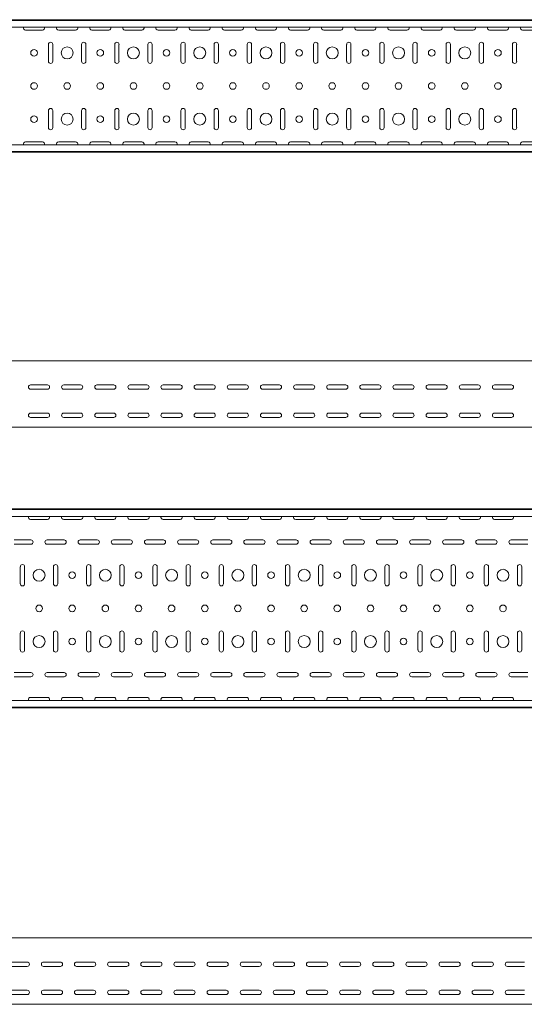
# Model space of a CAD drawing. Header units: millimetres. Extents: x -792 to 3872, y -6969 to -417.
# Tile 18 of 21: x 2321 to 3083, y -3363 to -1877. Entities that reach past the tile are written whole.
import ezdxf

# ---------------------------------------------------------------- set-up
doc = ezdxf.new("R2010")
doc.units = ezdxf.units.MM

msp = doc.modelspace()

# ---------------------------------------------------------------- linework, layer by layer
at = {"color": 7, "linetype": 'Continuous', "lineweight": 15}
for p, q in [((3867.9, -1877.5), (867.9, -1877.5)), ((3867.9, -1878.5), (867.9, -1878.5)), ((3864.9, -1888.7), (870.9, -1888.7)), ((2330.1, -1893.2), (2355.6, -1893.2)), ((2380.1, -1893.2), (2405.6, -1893.2)), ((2430.1, -1893.2), (2455.6, -1893.2)), ((2480.1, -1893.2), (2505.6, -1893.2)), ((2530.1, -1893.2), (2555.6, -1893.2)), ((2580.1, -1893.2), (2605.6, -1893.2)), ((2630.1, -1893.2), (2655.6, -1893.2)), ((2680.1, -1893.2), (2705.6, -1893.2)), ((2730.1, -1893.2), (2755.6, -1893.2)), ((2780.1, -1893.2), (2805.6, -1893.2)), ((2830.1, -1893.2), (2855.6, -1893.2)), ((2880.1, -1893.2), (2905.6, -1893.2)), ((2930.1, -1893.2), (2955.6, -1893.2)), ((2980.1, -1893.2), (3005.6, -1893.2)), ((3030.1, -1893.2), (3055.6, -1893.2)), ((3080.1, -1893.2), (3105.6, -1893.2)), ((2364.6, -1914.7), (2364.6, -1940.2)), ((2371.1, -1940.2), (2371.1, -1914.7)), ((2414.6, -1914.7), (2414.6, -1940.2)), ((2421.1, -1940.2), (2421.1, -1914.7)), ((2464.6, -1914.7), (2464.6, -1940.2)), ((2471.1, -1940.2), (2471.1, -1914.7)), ((2514.6, -1914.7), (2514.6, -1940.2)), ((2521.1, -1940.2), (2521.1, -1914.7)), ((2564.6, -1914.7), (2564.6, -1940.2)), ((2571.1, -1940.2), (2571.1, -1914.7)), ((2614.6, -1914.7), (2614.6, -1940.2)), ((2621.1, -1940.2), (2621.1, -1914.7)), ((2664.6, -1914.7), (2664.6, -1940.2)), ((2671.1, -1940.2), (2671.1, -1914.7)), ((2714.6, -1914.7), (2714.6, -1940.2)), ((2721.1, -1940.2), (2721.1, -1914.7)), ((2764.6, -1914.7), (2764.6, -1940.2)), ((2771.1, -1940.2), (2771.1, -1914.7)), ((2814.6, -1914.7), (2814.6, -1940.2)), ((2821.1, -1940.2), (2821.1, -1914.7)), ((2864.6, -1914.7), (2864.6, -1940.2)), ((2871.1, -1940.2), (2871.1, -1914.7)), ((2914.6, -1914.7), (2914.6, -1940.2)), ((2921.1, -1940.2), (2921.1, -1914.7)), ((2964.6, -1914.7), (2964.6, -1940.2)), ((2971.1, -1940.2), (2971.1, -1914.7)), ((3014.6, -1914.7), (3014.6, -1940.2)), ((3021.1, -1940.2), (3021.1, -1914.7)), ((3064.6, -1914.7), (3064.6, -1940.2)), ((3071.1, -1940.2), (3071.1, -1914.7)), ((2364.6, -2014.7), (2364.6, -2040.2)), ((2371.1, -2040.2), (2371.1, -2014.7)), ((2414.6, -2014.7), (2414.6, -2040.2)), ((2421.1, -2040.2), (2421.1, -2014.7)), ((2464.6, -2014.7), (2464.6, -2040.2)), ((2471.1, -2040.2), (2471.1, -2014.7)), ((2514.6, -2014.7), (2514.6, -2040.2)), ((2521.1, -2040.2), (2521.1, -2014.7)), ((2564.6, -2014.7), (2564.6, -2040.2)), ((2571.1, -2040.2), (2571.1, -2014.7)), ((2614.6, -2014.7), (2614.6, -2040.2)), ((2621.1, -2040.2), (2621.1, -2014.7)), ((2664.6, -2014.7), (2664.6, -2040.2)), ((2671.1, -2040.2), (2671.1, -2014.7)), ((2714.6, -2014.7), (2714.6, -2040.2)), ((2721.1, -2040.2), (2721.1, -2014.7)), ((2764.6, -2014.7), (2764.6, -2040.2)), ((2771.1, -2040.2), (2771.1, -2014.7)), ((2814.6, -2014.7), (2814.6, -2040.2)), ((2821.1, -2040.2), (2821.1, -2014.7)), ((2864.6, -2014.7), (2864.6, -2040.2)), ((2871.1, -2040.2), (2871.1, -2014.7)), ((2914.6, -2014.7), (2914.6, -2040.2)), ((2921.1, -2040.2), (2921.1, -2014.7)), ((2964.6, -2014.7), (2964.6, -2040.2)), ((2971.1, -2040.2), (2971.1, -2014.7)), ((3014.6, -2014.7), (3014.6, -2040.2)), ((3021.1, -2040.2), (3021.1, -2014.7)), ((3064.6, -2014.7), (3064.6, -2040.2)), ((3071.1, -2040.2), (3071.1, -2014.7)), ((2355.6, -2061.7), (2330.1, -2061.7)), ((2405.6, -2061.7), (2380.1, -2061.7)), ((2455.6, -2061.7), (2430.1, -2061.7)), ((2505.6, -2061.7), (2480.1, -2061.7)), ((2555.6, -2061.7), (2530.1, -2061.7)), ((2605.6, -2061.7), (2580.1, -2061.7)), ((2655.6, -2061.7), (2630.1, -2061.7)), ((2705.6, -2061.7), (2680.1, -2061.7)), ((2755.6, -2061.7), (2730.1, -2061.7)), ((2805.6, -2061.7), (2780.1, -2061.7)), ((2855.6, -2061.7), (2830.1, -2061.7)), ((2905.6, -2061.7), (2880.1, -2061.7)), ((2955.6, -2061.7), (2930.1, -2061.7)), ((3005.6, -2061.7), (2980.1, -2061.7)), ((3055.6, -2061.7), (3030.1, -2061.7)), ((3105.6, -2061.7), (3080.1, -2061.7)), ((867.9, -2076.5), (3867.9, -2076.5)), ((3867.9, -2077.5), (867.9, -2077.5)), ((3864.9, -2066.3), (870.9, -2066.3)), ((3825.5, -2392.3), (825.5, -2392.3)), ((2337.7, -2428.5), (2363.2, -2428.5)), ((2363.2, -2435), (2337.7, -2435)), ((2387.7, -2428.5), (2413.2, -2428.5)), ((2413.2, -2435), (2387.7, -2435)), ((2437.7, -2428.5), (2463.2, -2428.5)), ((2463.2, -2435), (2437.7, -2435)), ((2487.7, -2428.5), (2513.2, -2428.5)), ((2513.2, -2435), (2487.7, -2435)), ((2537.7, -2428.5), (2563.2, -2428.5)), ((2563.2, -2435), (2537.7, -2435)), ((2587.7, -2428.5), (2613.2, -2428.5)), ((2613.2, -2435), (2587.7, -2435)), ((2637.7, -2428.5), (2663.2, -2428.5)), ((2663.2, -2435), (2637.7, -2435)), ((2687.7, -2428.5), (2713.2, -2428.5)), ((2713.2, -2435), (2687.7, -2435)), ((2737.7, -2428.5), (2763.2, -2428.5)), ((2763.2, -2435), (2737.7, -2435)), ((2787.7, -2428.5), (2813.2, -2428.5)), ((2813.2, -2435), (2787.7, -2435)), ((2837.7, -2428.5), (2863.2, -2428.5)), ((2863.2, -2435), (2837.7, -2435)), ((2887.7, -2428.5), (2913.2, -2428.5)), ((2913.2, -2435), (2887.7, -2435)), ((2937.7, -2428.5), (2963.2, -2428.5)), ((2963.2, -2435), (2937.7, -2435)), ((2987.7, -2428.5), (3013.2, -2428.5)), ((3013.2, -2435), (2987.7, -2435)), ((3037.7, -2428.5), (3063.2, -2428.5)), ((3063.2, -2435), (3037.7, -2435)), ((2337.7, -2471), (2363.2, -2471)), ((2363.2, -2477.5), (2337.7, -2477.5)), ((2387.7, -2471), (2413.2, -2471)), ((2413.2, -2477.5), (2387.7, -2477.5)), ((2437.7, -2471), (2463.2, -2471)), ((2463.2, -2477.5), (2437.7, -2477.5)), ((2487.7, -2471), (2513.2, -2471)), ((2513.2, -2477.5), (2487.7, -2477.5)), ((2537.7, -2471), (2563.2, -2471)), ((2563.2, -2477.5), (2537.7, -2477.5)), ((2587.7, -2471), (2613.2, -2471)), ((2613.2, -2477.5), (2587.7, -2477.5)), ((2637.7, -2471), (2663.2, -2471)), ((2663.2, -2477.5), (2637.7, -2477.5)), ((2687.7, -2471), (2713.2, -2471)), ((2713.2, -2477.5), (2687.7, -2477.5)), ((2737.7, -2471), (2763.2, -2471)), ((2763.2, -2477.5), (2737.7, -2477.5)), ((2787.7, -2471), (2813.2, -2471)), ((2813.2, -2477.5), (2787.7, -2477.5)), ((2837.7, -2471), (2863.2, -2471)), ((2863.2, -2477.5), (2837.7, -2477.5)), ((2887.7, -2471), (2913.2, -2471)), ((2913.2, -2477.5), (2887.7, -2477.5)), ((2937.7, -2471), (2963.2, -2471)), ((2963.2, -2477.5), (2937.7, -2477.5)), ((2987.7, -2471), (3013.2, -2471)), ((3013.2, -2477.5), (2987.7, -2477.5)), ((3037.7, -2471), (3063.2, -2471)), ((3063.2, -2477.5), (3037.7, -2477.5)), ((3825.5, -2492.3), (825.5, -2492.3)), ((3825.5, -2615.6), (825.5, -2615.6)), ((3825.5, -2616.6), (825.5, -2616.6)), ((3822.5, -2626.8), (828.5, -2626.8)), ((2337.7, -2631.4), (2363.2, -2631.4)), ((2387.7, -2631.4), (2413.2, -2631.4)), ((2437.7, -2631.4), (2463.2, -2631.4)), ((2487.7, -2631.4), (2513.2, -2631.4)), ((2537.7, -2631.4), (2563.2, -2631.4)), ((2587.7, -2631.4), (2613.2, -2631.4)), ((2637.7, -2631.4), (2663.2, -2631.4)), ((2687.7, -2631.4), (2713.2, -2631.4)), ((2737.7, -2631.4), (2763.2, -2631.4)), ((2787.7, -2631.4), (2813.2, -2631.4)), ((2837.7, -2631.4), (2863.2, -2631.4)), ((2887.7, -2631.4), (2913.2, -2631.4)), ((2937.7, -2631.4), (2963.2, -2631.4)), ((2987.7, -2631.4), (3013.2, -2631.4)), ((3037.7, -2631.4), (3063.2, -2631.4)), ((2338.2, -2662.4), (2312.7, -2662.4)), ((2312.7, -2668.9), (2338.2, -2668.9)), ((2388.2, -2662.4), (2362.7, -2662.4)), ((2362.7, -2668.9), (2388.2, -2668.9)), ((2438.2, -2662.4), (2412.7, -2662.4)), ((2412.7, -2668.9), (2438.2, -2668.9)), ((2488.2, -2662.4), (2462.7, -2662.4)), ((2462.7, -2668.9), (2488.2, -2668.9)), ((2538.2, -2662.4), (2512.7, -2662.4)), ((2512.7, -2668.9), (2538.2, -2668.9)), ((2588.2, -2662.4), (2562.7, -2662.4)), ((2562.7, -2668.9), (2588.2, -2668.9)), ((2638.2, -2662.4), (2612.7, -2662.4)), ((2612.7, -2668.9), (2638.2, -2668.9)), ((2688.2, -2662.4), (2662.7, -2662.4)), ((2662.7, -2668.9), (2688.2, -2668.9)), ((2738.2, -2662.4), (2712.7, -2662.4)), ((2712.7, -2668.9), (2738.2, -2668.9)), ((2788.2, -2662.4), (2762.7, -2662.4)), ((2762.7, -2668.9), (2788.2, -2668.9)), ((2838.2, -2662.4), (2812.7, -2662.4)), ((2812.7, -2668.9), (2838.2, -2668.9)), ((2888.2, -2662.4), (2862.7, -2662.4)), ((2862.7, -2668.9), (2888.2, -2668.9)), ((2938.2, -2662.4), (2912.7, -2662.4)), ((2912.7, -2668.9), (2938.2, -2668.9)), ((2988.2, -2662.4), (2962.7, -2662.4)), ((2962.7, -2668.9), (2988.2, -2668.9)), ((3038.2, -2662.4), (3012.7, -2662.4)), ((3012.7, -2668.9), (3038.2, -2668.9)), ((3088.2, -2662.4), (3062.7, -2662.4)), ((3062.7, -2668.9), (3088.2, -2668.9)), ((2322.2, -2702.9), (2322.2, -2728.4)), ((2328.7, -2728.4), (2328.7, -2702.9)), ((2372.2, -2702.9), (2372.2, -2728.4)), ((2378.7, -2728.4), (2378.7, -2702.9)), ((2422.2, -2702.9), (2422.2, -2728.4)), ((2428.7, -2728.4), (2428.7, -2702.9)), ((2472.2, -2702.9), (2472.2, -2728.4)), ((2478.7, -2728.4), (2478.7, -2702.9)), ((2522.2, -2702.9), (2522.2, -2728.4)), ((2528.7, -2728.4), (2528.7, -2702.9)), ((2572.2, -2702.9), (2572.2, -2728.4)), ((2578.7, -2728.4), (2578.7, -2702.9)), ((2622.2, -2702.9), (2622.2, -2728.4)), ((2628.7, -2728.4), (2628.7, -2702.9)), ((2672.2, -2702.9), (2672.2, -2728.4)), ((2678.7, -2728.4), (2678.7, -2702.9)), ((2722.2, -2702.9), (2722.2, -2728.4)), ((2728.7, -2728.4), (2728.7, -2702.9)), ((2772.2, -2702.9), (2772.2, -2728.4)), ((2778.7, -2728.4), (2778.7, -2702.9)), ((2822.2, -2702.9), (2822.2, -2728.4)), ((2828.7, -2728.4), (2828.7, -2702.9)), ((2872.2, -2702.9), (2872.2, -2728.4)), ((2878.7, -2728.4), (2878.7, -2702.9)), ((2922.2, -2702.9), (2922.2, -2728.4)), ((2928.7, -2728.4), (2928.7, -2702.9)), ((2972.2, -2702.9), (2972.2, -2728.4)), ((2978.7, -2728.4), (2978.7, -2702.9)), ((3022.2, -2702.9), (3022.2, -2728.4)), ((3028.7, -2728.4), (3028.7, -2702.9)), ((3072.2, -2702.9), (3072.2, -2728.4)), ((3078.7, -2728.4), (3078.7, -2702.9)), ((2322.2, -2802.9), (2322.2, -2828.4)), ((2328.7, -2828.4), (2328.7, -2802.9)), ((2372.2, -2802.9), (2372.2, -2828.4)), ((2378.7, -2828.4), (2378.7, -2802.9)), ((2422.2, -2802.9), (2422.2, -2828.4)), ((2428.7, -2828.4), (2428.7, -2802.9)), ((2472.2, -2802.9), (2472.2, -2828.4)), ((2478.7, -2828.4), (2478.7, -2802.9)), ((2522.2, -2802.9), (2522.2, -2828.4)), ((2528.7, -2828.4), (2528.7, -2802.9)), ((2572.2, -2802.9), (2572.2, -2828.4)), ((2578.7, -2828.4), (2578.7, -2802.9)), ((2622.2, -2802.9), (2622.2, -2828.4)), ((2628.7, -2828.4), (2628.7, -2802.9)), ((2672.2, -2802.9), (2672.2, -2828.4)), ((2678.7, -2828.4), (2678.7, -2802.9)), ((2722.2, -2802.9), (2722.2, -2828.4)), ((2728.7, -2828.4), (2728.7, -2802.9)), ((2772.2, -2802.9), (2772.2, -2828.4)), ((2778.7, -2828.4), (2778.7, -2802.9)), ((2822.2, -2802.9), (2822.2, -2828.4)), ((2828.7, -2828.4), (2828.7, -2802.9)), ((2872.2, -2802.9), (2872.2, -2828.4)), ((2878.7, -2828.4), (2878.7, -2802.9)), ((2922.2, -2802.9), (2922.2, -2828.4)), ((2928.7, -2828.4), (2928.7, -2802.9)), ((2972.2, -2802.9), (2972.2, -2828.4)), ((2978.7, -2828.4), (2978.7, -2802.9)), ((3022.2, -2802.9), (3022.2, -2828.4)), ((3028.7, -2828.4), (3028.7, -2802.9)), ((3072.2, -2802.9), (3072.2, -2828.4)), ((3078.7, -2828.4), (3078.7, -2802.9)), ((2338.2, -2862.4), (2312.7, -2862.4)), ((2388.2, -2862.4), (2362.7, -2862.4)), ((2438.2, -2862.4), (2412.7, -2862.4)), ((2488.2, -2862.4), (2462.7, -2862.4)), ((2538.2, -2862.4), (2512.7, -2862.4)), ((2588.2, -2862.4), (2562.7, -2862.4)), ((2638.2, -2862.4), (2612.7, -2862.4)), ((2688.2, -2862.4), (2662.7, -2862.4)), ((2738.2, -2862.4), (2712.7, -2862.4)), ((2788.2, -2862.4), (2762.7, -2862.4)), ((2838.2, -2862.4), (2812.7, -2862.4)), ((2888.2, -2862.4), (2862.7, -2862.4)), ((2938.2, -2862.4), (2912.7, -2862.4)), ((2988.2, -2862.4), (2962.7, -2862.4)), ((3038.2, -2862.4), (3012.7, -2862.4)), ((3088.2, -2862.4), (3062.7, -2862.4)), ((2312.7, -2868.9), (2338.2, -2868.9)), ((2362.7, -2868.9), (2388.2, -2868.9)), ((2412.7, -2868.9), (2438.2, -2868.9)), ((2462.7, -2868.9), (2488.2, -2868.9)), ((2512.7, -2868.9), (2538.2, -2868.9)), ((2562.7, -2868.9), (2588.2, -2868.9)), ((2612.7, -2868.9), (2638.2, -2868.9)), ((2662.7, -2868.9), (2688.2, -2868.9)), ((2712.7, -2868.9), (2738.2, -2868.9)), ((2762.7, -2868.9), (2788.2, -2868.9)), ((2812.7, -2868.9), (2838.2, -2868.9)), ((2862.7, -2868.9), (2888.2, -2868.9)), ((2912.7, -2868.9), (2938.2, -2868.9)), ((2962.7, -2868.9), (2988.2, -2868.9)), ((3012.7, -2868.9), (3038.2, -2868.9)), ((3062.7, -2868.9), (3088.2, -2868.9)), ((3822.5, -2904.4), (828.5, -2904.4)), ((2363.2, -2899.9), (2337.7, -2899.9)), ((2413.2, -2899.9), (2387.7, -2899.9)), ((2463.2, -2899.9), (2437.7, -2899.9)), ((2513.2, -2899.9), (2487.7, -2899.9)), ((2563.2, -2899.9), (2537.7, -2899.9)), ((2613.2, -2899.9), (2587.7, -2899.9)), ((2663.2, -2899.9), (2637.7, -2899.9)), ((2713.2, -2899.9), (2687.7, -2899.9)), ((2763.2, -2899.9), (2737.7, -2899.9)), ((2813.2, -2899.9), (2787.7, -2899.9)), ((2863.2, -2899.9), (2837.7, -2899.9)), ((2913.2, -2899.9), (2887.7, -2899.9)), ((2963.2, -2899.9), (2937.7, -2899.9)), ((3013.2, -2899.9), (2987.7, -2899.9)), ((3063.2, -2899.9), (3037.7, -2899.9)), ((825.5, -2914.6), (3825.5, -2914.6)), ((3825.5, -2915.6), (825.5, -2915.6)), ((3844.9, -3262.9), (844.9, -3262.9)), ((2307.2, -3299.2), (2332.7, -3299.2)), ((2332.7, -3305.7), (2307.2, -3305.7)), ((2357.2, -3299.2), (2382.7, -3299.2)), ((2382.7, -3305.7), (2357.2, -3305.7)), ((2407.2, -3299.2), (2432.7, -3299.2)), ((2432.7, -3305.7), (2407.2, -3305.7)), ((2457.2, -3299.2), (2482.7, -3299.2)), ((2482.7, -3305.7), (2457.2, -3305.7)), ((2507.2, -3299.2), (2532.7, -3299.2)), ((2532.7, -3305.7), (2507.2, -3305.7)), ((2557.2, -3299.2), (2582.7, -3299.2)), ((2582.7, -3305.7), (2557.2, -3305.7)), ((2607.2, -3299.2), (2632.7, -3299.2)), ((2632.7, -3305.7), (2607.2, -3305.7)), ((2657.2, -3299.2), (2682.7, -3299.2)), ((2682.7, -3305.7), (2657.2, -3305.7)), ((2707.2, -3299.2), (2732.7, -3299.2)), ((2732.7, -3305.7), (2707.2, -3305.7)), ((2757.2, -3299.2), (2782.7, -3299.2)), ((2782.7, -3305.7), (2757.2, -3305.7)), ((2807.2, -3299.2), (2832.7, -3299.2)), ((2832.7, -3305.7), (2807.2, -3305.7)), ((2857.2, -3299.2), (2882.7, -3299.2)), ((2882.7, -3305.7), (2857.2, -3305.7)), ((2907.2, -3299.2), (2932.7, -3299.2)), ((2932.7, -3305.7), (2907.2, -3305.7)), ((2957.2, -3299.2), (2982.7, -3299.2)), ((2982.7, -3305.7), (2957.2, -3305.7)), ((3007.2, -3299.2), (3032.7, -3299.2)), ((3032.7, -3305.7), (3007.2, -3305.7)), ((3057.2, -3299.2), (3082.7, -3299.2)), ((3082.7, -3305.7), (3057.2, -3305.7)), ((2307.2, -3341.7), (2332.7, -3341.7)), ((2357.2, -3341.7), (2382.7, -3341.7)), ((2407.2, -3341.7), (2432.7, -3341.7)), ((2457.2, -3341.7), (2482.7, -3341.7)), ((2507.2, -3341.7), (2532.7, -3341.7)), ((2557.2, -3341.7), (2582.7, -3341.7)), ((2607.2, -3341.7), (2632.7, -3341.7)), ((2657.2, -3341.7), (2682.7, -3341.7)), ((2707.2, -3341.7), (2732.7, -3341.7)), ((2757.2, -3341.7), (2782.7, -3341.7)), ((2807.2, -3341.7), (2832.7, -3341.7)), ((2857.2, -3341.7), (2882.7, -3341.7)), ((2907.2, -3341.7), (2932.7, -3341.7)), ((2957.2, -3341.7), (2982.7, -3341.7)), ((3007.2, -3341.7), (3032.7, -3341.7)), ((3057.2, -3341.7), (3082.7, -3341.7)), ((2332.7, -3348.2), (2307.2, -3348.2)), ((2382.7, -3348.2), (2357.2, -3348.2)), ((2432.7, -3348.2), (2407.2, -3348.2)), ((2482.7, -3348.2), (2457.2, -3348.2)), ((2532.7, -3348.2), (2507.2, -3348.2)), ((2582.7, -3348.2), (2557.2, -3348.2)), ((2632.7, -3348.2), (2607.2, -3348.2)), ((2682.7, -3348.2), (2657.2, -3348.2)), ((2732.7, -3348.2), (2707.2, -3348.2)), ((2782.7, -3348.2), (2757.2, -3348.2)), ((2832.7, -3348.2), (2807.2, -3348.2)), ((2882.7, -3348.2), (2857.2, -3348.2)), ((2932.7, -3348.2), (2907.2, -3348.2)), ((2982.7, -3348.2), (2957.2, -3348.2)), ((3032.7, -3348.2), (3007.2, -3348.2)), ((3082.7, -3348.2), (3057.2, -3348.2)), ((3844.9, -3362.9), (844.9, -3362.9))]:
    msp.add_line(p, q, dxfattribs=at)
for centre, radius in [((2342.9, -1927.5), 5), ((2392.9, -1927.5), 9), ((2442.9, -1927.5), 5), ((2492.9, -1927.5), 9), ((2542.9, -1927.5), 5), ((2592.9, -1927.5), 9), ((2642.9, -1927.5), 5), ((2692.9, -1927.5), 9), ((2742.9, -1927.5), 5), ((2792.9, -1927.5), 9), ((2842.9, -1927.5), 5), ((2892.9, -1927.5), 9), ((2942.9, -1927.5), 5), ((2992.9, -1927.5), 9), ((3042.9, -1927.5), 5), ((2342.9, -1977.5), 5), ((2392.9, -1977.5), 5), ((2442.9, -1977.5), 5), ((2492.9, -1977.5), 5), ((2542.9, -1977.5), 5), ((2592.9, -1977.5), 5), ((2642.9, -1977.5), 5), ((2692.9, -1977.5), 5), ((2742.9, -1977.5), 5), ((2792.9, -1977.5), 5), ((2842.9, -1977.5), 5), ((2892.9, -1977.5), 5), ((2942.9, -1977.5), 5), ((2992.9, -1977.5), 5), ((3042.9, -1977.5), 5), ((2392.9, -2027.5), 9), ((2492.9, -2027.5), 9), ((2592.9, -2027.5), 9), ((2692.9, -2027.5), 9), ((2792.9, -2027.5), 9), ((2892.9, -2027.5), 9), ((2992.9, -2027.5), 9), ((2342.9, -2027.5), 5), ((2442.9, -2027.5), 5), ((2542.9, -2027.5), 5), ((2642.9, -2027.5), 5), ((2742.9, -2027.5), 5), ((2842.9, -2027.5), 5), ((2942.9, -2027.5), 5), ((3042.9, -2027.5), 5), ((2350.5, -2715.6), 9), ((2400.5, -2715.6), 5), ((2450.5, -2715.6), 9), ((2500.5, -2715.6), 5), ((2550.5, -2715.6), 9), ((2600.5, -2715.6), 5), ((2650.5, -2715.6), 9), ((2700.5, -2715.6), 5), ((2750.5, -2715.6), 9), ((2800.5, -2715.6), 5), ((2850.5, -2715.6), 9), ((2900.5, -2715.6), 5), ((2950.5, -2715.6), 9), ((3000.5, -2715.6), 5), ((3050.5, -2715.6), 9), ((2350.5, -2765.6), 5), ((2400.5, -2765.6), 5), ((2450.5, -2765.6), 5), ((2500.5, -2765.6), 5), ((2550.5, -2765.6), 5), ((2600.5, -2765.6), 5), ((2650.5, -2765.6), 5), ((2700.5, -2765.6), 5), ((2750.5, -2765.6), 5), ((2800.5, -2765.6), 5), ((2850.5, -2765.6), 5), ((2900.5, -2765.6), 5), ((2950.5, -2765.6), 5), ((3000.5, -2765.6), 5), ((3050.5, -2765.6), 5), ((2350.5, -2815.6), 9), ((2450.5, -2815.6), 9), ((2550.5, -2815.6), 9), ((2650.5, -2815.6), 9), ((2750.5, -2815.6), 9), ((2850.5, -2815.6), 9), ((2950.5, -2815.6), 9), ((3050.5, -2815.6), 9), ((2400.5, -2815.6), 5), ((2500.5, -2815.6), 5), ((2600.5, -2815.6), 5), ((2700.5, -2815.6), 5), ((2800.5, -2815.6), 5), ((2900.5, -2815.6), 5), ((3000.5, -2815.6), 5)]:
    msp.add_circle(centre, radius, dxfattribs=at)
for centre, start, end in [((2330.1, -1890), 156.6479, 270), ((2355.6, -1890), 270, 23.3521), ((2380.1, -1890), 156.6479, 270), ((2405.6, -1890), 270, 23.3521), ((2430.1, -1890), 156.6479, 270), ((2455.6, -1890), 270, 23.3521), ((2480.1, -1890), 156.6479, 270), ((2505.6, -1890), 270, 23.3521), ((2530.1, -1890), 156.6479, 270), ((2555.6, -1890), 270, 23.3521), ((2580.1, -1890), 156.6479, 270), ((2605.6, -1890), 270, 23.3521), ((2630.1, -1890), 156.6479, 270), ((2655.6, -1890), 270, 23.3521), ((2680.1, -1890), 156.6479, 270), ((2705.6, -1890), 270, 23.3521), ((2730.1, -1890), 156.6479, 270), ((2755.6, -1890), 270, 23.3521), ((2780.1, -1890), 156.6479, 270), ((2805.6, -1890), 270, 23.3521), ((2830.1, -1890), 156.6479, 270), ((2855.6, -1890), 270, 23.3521), ((2880.1, -1890), 156.6479, 270), ((2905.6, -1890), 270, 23.3521), ((2930.1, -1890), 156.6479, 270), ((2955.6, -1890), 270, 23.3521), ((2980.1, -1890), 156.6479, 270), ((3005.6, -1890), 270, 23.3521), ((3030.1, -1890), 156.6479, 270), ((3055.6, -1890), 270, 23.3521), ((3080.1, -1890), 156.6479, 270), ((2367.9, -1914.7), 0, 180), ((2417.9, -1914.7), 0, 180), ((2467.9, -1914.7), 0, 180), ((2517.9, -1914.7), 0, 180), ((2567.9, -1914.7), 0, 180), ((2617.9, -1914.7), 0, 180), ((2667.9, -1914.7), 0, 180), ((2717.9, -1914.7), 0, 180), ((2767.9, -1914.7), 0, 180), ((2817.9, -1914.7), 0, 180), ((2867.9, -1914.7), 0, 180), ((2917.9, -1914.7), 0, 180), ((2967.9, -1914.7), 0, 180), ((3017.9, -1914.7), 0, 180), ((3067.9, -1914.7), 0, 180), ((2367.9, -1940.2), 180, 0), ((2417.9, -1940.2), 180, 0), ((2467.9, -1940.2), 180, 0), ((2517.9, -1940.2), 180, 0), ((2567.9, -1940.2), 180, 0), ((2617.9, -1940.2), 180, 0), ((2667.9, -1940.2), 180, 0), ((2717.9, -1940.2), 180, 0), ((2767.9, -1940.2), 180, 0), ((2817.9, -1940.2), 180, 0), ((2867.9, -1940.2), 180, 0), ((2917.9, -1940.2), 180, 0), ((2967.9, -1940.2), 180, 0), ((3017.9, -1940.2), 180, 0), ((3067.9, -1940.2), 180, 0), ((2367.9, -2014.7), 0, 180), ((2417.9, -2014.7), 0, 180), ((2467.9, -2014.7), 0, 180), ((2517.9, -2014.7), 0, 180), ((2567.9, -2014.7), 0, 180), ((2617.9, -2014.7), 0, 180), ((2667.9, -2014.7), 0, 180), ((2717.9, -2014.7), 0, 180), ((2767.9, -2014.7), 0, 180), ((2817.9, -2014.7), 0, 180), ((2867.9, -2014.7), 0, 180), ((2917.9, -2014.7), 0, 180), ((2967.9, -2014.7), 0, 180), ((3017.9, -2014.7), 0, 180), ((3067.9, -2014.7), 0, 180), ((2367.9, -2040.2), 180, 0), ((2417.9, -2040.2), 180, 0), ((2467.9, -2040.2), 180, 0), ((2517.9, -2040.2), 180, 0), ((2567.9, -2040.2), 180, 0), ((2617.9, -2040.2), 180, 0), ((2667.9, -2040.2), 180, 0), ((2717.9, -2040.2), 180, 0), ((2767.9, -2040.2), 180, 0), ((2817.9, -2040.2), 180, 0), ((2867.9, -2040.2), 180, 0), ((2917.9, -2040.2), 180, 0), ((2967.9, -2040.2), 180, 0), ((3017.9, -2040.2), 180, 0), ((3067.9, -2040.2), 180, 0), ((2330.1, -2065), 90, 203.3521), ((2355.6, -2065), 336.6479, 90), ((2380.1, -2065), 90, 203.3521), ((2405.6, -2065), 336.6479, 90), ((2430.1, -2065), 90, 203.3521), ((2455.6, -2065), 336.6479, 90), ((2480.1, -2065), 90, 203.3521), ((2505.6, -2065), 336.6479, 90), ((2530.1, -2065), 90, 203.3521), ((2555.6, -2065), 336.6479, 90), ((2580.1, -2065), 90, 203.3521), ((2605.6, -2065), 336.6479, 90), ((2630.1, -2065), 90, 203.3521), ((2655.6, -2065), 336.6479, 90), ((2680.1, -2065), 90, 203.3521), ((2705.6, -2065), 336.6479, 90), ((2730.1, -2065), 90, 203.3521), ((2755.6, -2065), 336.6479, 90), ((2780.1, -2065), 90, 203.3521), ((2805.6, -2065), 336.6479, 90), ((2830.1, -2065), 90, 203.3521), ((2855.6, -2065), 336.6479, 90), ((2880.1, -2065), 90, 203.3521), ((2905.6, -2065), 336.6479, 90), ((2930.1, -2065), 90, 203.3521), ((2955.6, -2065), 336.6479, 90), ((2980.1, -2065), 90, 203.3521), ((3005.6, -2065), 336.6479, 90), ((3030.1, -2065), 90, 203.3521), ((3055.6, -2065), 336.6479, 90), ((3080.1, -2065), 90, 203.3521), ((2337.7, -2431.8), 90, 270), ((2363.2, -2431.8), 270, 90), ((2387.7, -2431.8), 90, 270), ((2413.2, -2431.8), 270, 90), ((2437.7, -2431.8), 90, 270), ((2463.2, -2431.8), 270, 90), ((2487.7, -2431.8), 90, 270), ((2513.2, -2431.8), 270, 90), ((2537.7, -2431.8), 90, 270), ((2563.2, -2431.8), 270, 90), ((2587.7, -2431.8), 90, 270), ((2613.2, -2431.8), 270, 90), ((2637.7, -2431.8), 90, 270), ((2663.2, -2431.8), 270, 90), ((2687.7, -2431.8), 90, 270), ((2713.2, -2431.8), 270, 90), ((2737.7, -2431.8), 90, 270), ((2763.2, -2431.8), 270, 90), ((2787.7, -2431.8), 90, 270), ((2813.2, -2431.8), 270, 90), ((2837.7, -2431.8), 90, 270), ((2863.2, -2431.8), 270, 90), ((2887.7, -2431.8), 90, 270), ((2913.2, -2431.8), 270, 90), ((2937.7, -2431.8), 90, 270), ((2963.2, -2431.8), 270, 90), ((2987.7, -2431.8), 90, 270), ((3013.2, -2431.8), 270, 90), ((3037.7, -2431.8), 90, 270), ((3063.2, -2431.8), 270, 90), ((2337.7, -2474.3), 90, 270), ((2363.2, -2474.3), 270, 90), ((2387.7, -2474.3), 90, 270), ((2413.2, -2474.3), 270, 90), ((2437.7, -2474.3), 90, 270), ((2463.2, -2474.3), 270, 90), ((2487.7, -2474.3), 90, 270), ((2513.2, -2474.3), 270, 90), ((2537.7, -2474.3), 90, 270), ((2563.2, -2474.3), 270, 90), ((2587.7, -2474.3), 90, 270), ((2613.2, -2474.3), 270, 90), ((2637.7, -2474.3), 90, 270), ((2663.2, -2474.3), 270, 90), ((2687.7, -2474.3), 90, 270), ((2713.2, -2474.3), 270, 90), ((2737.7, -2474.3), 90, 270), ((2763.2, -2474.3), 270, 90), ((2787.7, -2474.3), 90, 270), ((2813.2, -2474.3), 270, 90), ((2837.7, -2474.3), 90, 270), ((2863.2, -2474.3), 270, 90), ((2887.7, -2474.3), 90, 270), ((2913.2, -2474.3), 270, 90), ((2937.7, -2474.3), 90, 270), ((2963.2, -2474.3), 270, 90), ((2987.7, -2474.3), 90, 270), ((3013.2, -2474.3), 270, 90), ((3037.7, -2474.3), 90, 270), ((3063.2, -2474.3), 270, 90), ((2337.7, -2628.1), 156.6479, 270), ((2363.2, -2628.1), 270, 23.3521), ((2387.7, -2628.1), 156.6479, 270), ((2413.2, -2628.1), 270, 23.3521), ((2437.7, -2628.1), 156.6479, 270), ((2463.2, -2628.1), 270, 23.3521), ((2487.7, -2628.1), 156.6479, 270), ((2513.2, -2628.1), 270, 23.3521), ((2537.7, -2628.1), 156.6479, 270), ((2563.2, -2628.1), 270, 23.3521), ((2587.7, -2628.1), 156.6479, 270), ((2613.2, -2628.1), 270, 23.3521), ((2637.7, -2628.1), 156.6479, 270), ((2663.2, -2628.1), 270, 23.3521), ((2687.7, -2628.1), 156.6479, 270), ((2713.2, -2628.1), 270, 23.3521), ((2737.7, -2628.1), 156.6479, 270), ((2763.2, -2628.1), 270, 23.3521), ((2787.7, -2628.1), 156.6479, 270), ((2813.2, -2628.1), 270, 23.3521), ((2837.7, -2628.1), 156.6479, 270), ((2863.2, -2628.1), 270, 23.3521), ((2887.7, -2628.1), 156.6479, 270), ((2913.2, -2628.1), 270, 23.3521), ((2937.7, -2628.1), 156.6479, 270), ((2963.2, -2628.1), 270, 23.3521), ((2987.7, -2628.1), 156.6479, 270), ((3013.2, -2628.1), 270, 23.3521), ((3037.7, -2628.1), 156.6479, 270), ((3063.2, -2628.1), 270, 23.3521), ((2338.2, -2665.6), 270, 90), ((2362.7, -2665.6), 90, 270), ((2388.2, -2665.6), 270, 90), ((2412.7, -2665.6), 90, 270), ((2438.2, -2665.6), 270, 90), ((2462.7, -2665.6), 90, 270), ((2488.2, -2665.6), 270, 90), ((2512.7, -2665.6), 90, 270), ((2538.2, -2665.6), 270, 90), ((2562.7, -2665.6), 90, 270), ((2588.2, -2665.6), 270, 90), ((2612.7, -2665.6), 90, 270), ((2638.2, -2665.6), 270, 90), ((2662.7, -2665.6), 90, 270), ((2688.2, -2665.6), 270, 90), ((2712.7, -2665.6), 90, 270), ((2738.2, -2665.6), 270, 90), ((2762.7, -2665.6), 90, 270), ((2788.2, -2665.6), 270, 90), ((2812.7, -2665.6), 90, 270), ((2838.2, -2665.6), 270, 90), ((2862.7, -2665.6), 90, 270), ((2888.2, -2665.6), 270, 90), ((2912.7, -2665.6), 90, 270), ((2938.2, -2665.6), 270, 90), ((2962.7, -2665.6), 90, 270), ((2988.2, -2665.6), 270, 90), ((3012.7, -2665.6), 90, 270), ((3038.2, -2665.6), 270, 90), ((3062.7, -2665.6), 90, 270), ((2325.5, -2702.9), 0, 180), ((2375.5, -2702.9), 0, 180), ((2425.5, -2702.9), 0, 180), ((2475.5, -2702.9), 0, 180), ((2525.5, -2702.9), 0, 180), ((2575.5, -2702.9), 0, 180), ((2625.5, -2702.9), 0, 180), ((2675.5, -2702.9), 0, 180), ((2725.5, -2702.9), 0, 180), ((2775.5, -2702.9), 0, 180), ((2825.5, -2702.9), 0, 180), ((2875.5, -2702.9), 0, 180), ((2925.5, -2702.9), 0, 180), ((2975.5, -2702.9), 0, 180), ((3025.5, -2702.9), 0, 180), ((3075.5, -2702.9), 0, 180), ((2325.5, -2728.4), 180, 0), ((2375.5, -2728.4), 180, 0), ((2425.5, -2728.4), 180, 0), ((2475.5, -2728.4), 180, 0), ((2525.5, -2728.4), 180, 0), ((2575.5, -2728.4), 180, 0), ((2625.5, -2728.4), 180, 0), ((2675.5, -2728.4), 180, 0), ((2725.5, -2728.4), 180, 0), ((2775.5, -2728.4), 180, 0), ((2825.5, -2728.4), 180, 0), ((2875.5, -2728.4), 180, 0), ((2925.5, -2728.4), 180, 0), ((2975.5, -2728.4), 180, 0), ((3025.5, -2728.4), 180, 0), ((3075.5, -2728.4), 180, 0), ((2325.5, -2802.9), 0, 180), ((2375.5, -2802.9), 0, 180), ((2425.5, -2802.9), 0, 180), ((2475.5, -2802.9), 0, 180), ((2525.5, -2802.9), 0, 180), ((2575.5, -2802.9), 0, 180), ((2625.5, -2802.9), 0, 180), ((2675.5, -2802.9), 0, 180), ((2725.5, -2802.9), 0, 180), ((2775.5, -2802.9), 0, 180), ((2825.5, -2802.9), 0, 180), ((2875.5, -2802.9), 0, 180), ((2925.5, -2802.9), 0, 180), ((2975.5, -2802.9), 0, 180), ((3025.5, -2802.9), 0, 180), ((3075.5, -2802.9), 0, 180), ((2325.5, -2828.4), 180, 0), ((2375.5, -2828.4), 180, 0), ((2425.5, -2828.4), 180, 0), ((2475.5, -2828.4), 180, 0), ((2525.5, -2828.4), 180, 0), ((2575.5, -2828.4), 180, 0), ((2625.5, -2828.4), 180, 0), ((2675.5, -2828.4), 180, 0), ((2725.5, -2828.4), 180, 0), ((2775.5, -2828.4), 180, 0), ((2825.5, -2828.4), 180, 0), ((2875.5, -2828.4), 180, 0), ((2925.5, -2828.4), 180, 0), ((2975.5, -2828.4), 180, 0), ((3025.5, -2828.4), 180, 0), ((3075.5, -2828.4), 180, 0), ((2338.2, -2865.6), 270, 90), ((2362.7, -2865.6), 90, 270), ((2388.2, -2865.6), 270, 90), ((2412.7, -2865.6), 90, 270), ((2438.2, -2865.6), 270, 90), ((2462.7, -2865.6), 90, 270), ((2488.2, -2865.6), 270, 90), ((2512.7, -2865.6), 90, 270), ((2538.2, -2865.6), 270, 90), ((2562.7, -2865.6), 90, 270), ((2588.2, -2865.6), 270, 90), ((2612.7, -2865.6), 90, 270), ((2638.2, -2865.6), 270, 90), ((2662.7, -2865.6), 90, 270), ((2688.2, -2865.6), 270, 90), ((2712.7, -2865.6), 90, 270), ((2738.2, -2865.6), 270, 90), ((2762.7, -2865.6), 90, 270), ((2788.2, -2865.6), 270, 90), ((2812.7, -2865.6), 90, 270), ((2838.2, -2865.6), 270, 90), ((2862.7, -2865.6), 90, 270), ((2888.2, -2865.6), 270, 90), ((2912.7, -2865.6), 90, 270), ((2938.2, -2865.6), 270, 90), ((2962.7, -2865.6), 90, 270), ((2988.2, -2865.6), 270, 90), ((3012.7, -2865.6), 90, 270), ((3038.2, -2865.6), 270, 90), ((3062.7, -2865.6), 90, 270), ((2337.7, -2903.1), 90, 203.3521), ((2363.2, -2903.1), 336.6479, 90), ((2387.7, -2903.1), 90, 203.3521), ((2413.2, -2903.1), 336.6479, 90), ((2437.7, -2903.1), 90, 203.3521), ((2463.2, -2903.1), 336.6479, 90), ((2487.7, -2903.1), 90, 203.3521), ((2513.2, -2903.1), 336.6479, 90), ((2537.7, -2903.1), 90, 203.3521), ((2563.2, -2903.1), 336.6479, 90), ((2587.7, -2903.1), 90, 203.3521), ((2613.2, -2903.1), 336.6479, 90), ((2637.7, -2903.1), 90, 203.3521), ((2663.2, -2903.1), 336.6479, 90), ((2687.7, -2903.1), 90, 203.3521), ((2713.2, -2903.1), 336.6479, 90), ((2737.7, -2903.1), 90, 203.3521), ((2763.2, -2903.1), 336.6479, 90), ((2787.7, -2903.1), 90, 203.3521), ((2813.2, -2903.1), 336.6479, 90), ((2837.7, -2903.1), 90, 203.3521), ((2863.2, -2903.1), 336.6479, 90), ((2887.7, -2903.1), 90, 203.3521), ((2913.2, -2903.1), 336.6479, 90), ((2937.7, -2903.1), 90, 203.3521), ((2963.2, -2903.1), 336.6479, 90), ((2987.7, -2903.1), 90, 203.3521), ((3013.2, -2903.1), 336.6479, 90), ((3037.7, -2903.1), 90, 203.3521), ((3063.2, -2903.1), 336.6479, 90), ((2332.7, -3302.4), 270, 90), ((2357.2, -3302.4), 90, 270), ((2382.7, -3302.4), 270, 90), ((2407.2, -3302.4), 90, 270), ((2432.7, -3302.4), 270, 90), ((2457.2, -3302.4), 90, 270), ((2482.7, -3302.4), 270, 90), ((2507.2, -3302.4), 90, 270), ((2532.7, -3302.4), 270, 90), ((2557.2, -3302.4), 90, 270), ((2582.7, -3302.4), 270, 90), ((2607.2, -3302.4), 90, 270), ((2632.7, -3302.4), 270, 90), ((2657.2, -3302.4), 90, 270), ((2682.7, -3302.4), 270, 90), ((2707.2, -3302.4), 90, 270), ((2732.7, -3302.4), 270, 90), ((2757.2, -3302.4), 90, 270), ((2782.7, -3302.4), 270, 90), ((2807.2, -3302.4), 90, 270), ((2832.7, -3302.4), 270, 90), ((2857.2, -3302.4), 90, 270), ((2882.7, -3302.4), 270, 90), ((2907.2, -3302.4), 90, 270), ((2932.7, -3302.4), 270, 90), ((2957.2, -3302.4), 90, 270), ((2982.7, -3302.4), 270, 90), ((3007.2, -3302.4), 90, 270), ((3032.7, -3302.4), 270, 90), ((3057.2, -3302.4), 90, 270), ((2332.7, -3344.9), 270, 90), ((2357.2, -3344.9), 90, 270), ((2382.7, -3344.9), 270, 90), ((2407.2, -3344.9), 90, 270), ((2432.7, -3344.9), 270, 90), ((2457.2, -3344.9), 90, 270), ((2482.7, -3344.9), 270, 90), ((2507.2, -3344.9), 90, 270), ((2532.7, -3344.9), 270, 90), ((2557.2, -3344.9), 90, 270), ((2582.7, -3344.9), 270, 90), ((2607.2, -3344.9), 90, 270), ((2632.7, -3344.9), 270, 90), ((2657.2, -3344.9), 90, 270), ((2682.7, -3344.9), 270, 90), ((2707.2, -3344.9), 90, 270), ((2732.7, -3344.9), 270, 90), ((2757.2, -3344.9), 90, 270), ((2782.7, -3344.9), 270, 90), ((2807.2, -3344.9), 90, 270), ((2832.7, -3344.9), 270, 90), ((2857.2, -3344.9), 90, 270), ((2882.7, -3344.9), 270, 90), ((2907.2, -3344.9), 90, 270), ((2932.7, -3344.9), 270, 90), ((2957.2, -3344.9), 90, 270), ((2982.7, -3344.9), 270, 90), ((3007.2, -3344.9), 90, 270), ((3032.7, -3344.9), 270, 90), ((3057.2, -3344.9), 90, 270)]:
    msp.add_arc(centre, 3.25, start, end, dxfattribs=at)

doc.saveas('drawing.dxf')
